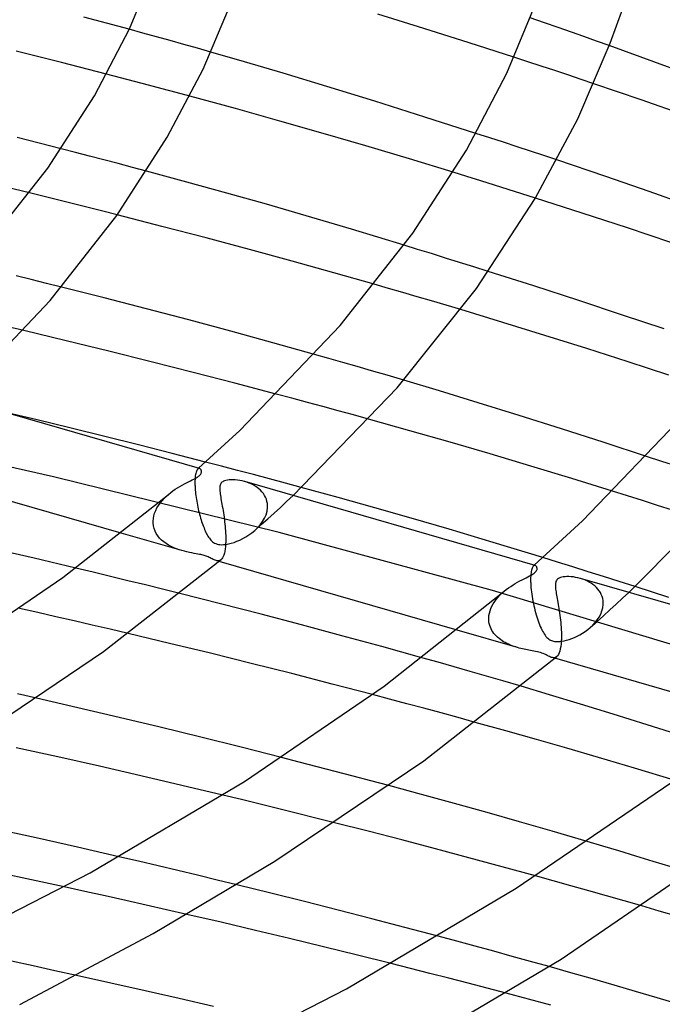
# Model space of a CAD drawing. Header units: millimetres. Extents: x -305 to 305, y -173 to 291.
# Tile 77 of 95: x 119 to 150, y 137 to 184. Entities that reach past the tile are written whole.
import ezdxf

# ---------------------------------------------------------------- set-up
doc = ezdxf.new("R2010")
doc.units = ezdxf.units.MM
doc.layers.add('HIDDEN', color=7, linetype='Continuous')
doc.layers.add('THICK', color=7, linetype='Continuous')

msp = doc.modelspace()

# ---------------------------------------------------------------- linework, layer by layer
at = {"layer": 'HIDDEN'}
for p, q in [((144.115, 183.866), (143.432, 184.099)), ((144.77, 183.64), (144.115, 183.866)), ((124.939, 183.38), (124.287, 183.559)), ((125.591, 183.2), (124.939, 183.38)), ((145.392, 183.423), (144.77, 183.64)), ((145.996, 183.21), (145.392, 183.423)), ((126.242, 183.018), (125.591, 183.2)), ((126.892, 182.836), (126.242, 183.018)), ((127.54, 182.653), (126.892, 182.836)), ((146.599, 182.996), (145.996, 183.21)), ((147.201, 182.781), (146.599, 182.996)), ((128.188, 182.47), (127.54, 182.653)), ((143.308, 182.013), (142.653, 182.226)), ((143.955, 181.8), (143.308, 182.013)), ((123.875, 181.247), (123.206, 181.421)), ((144.596, 181.589), (143.955, 181.8)), ((145.229, 181.379), (144.596, 181.589)), ((145.853, 181.17), (145.229, 181.379)), ((124.542, 181.072), (123.875, 181.247)), ((125.206, 180.897), (124.542, 181.072)), ((125.866, 180.721), (125.206, 180.897)), ((146.468, 180.964), (145.853, 181.17)), ((126.523, 180.546), (125.866, 180.721)), ((127.176, 180.37), (126.523, 180.546)), ((141.494, 178.377), (140.834, 178.59)), ((142.15, 178.165), (141.494, 178.377)), ((142.8, 177.953), (142.15, 178.165)), ((121.718, 177.681), (121.035, 177.857)), ((122.399, 177.504), (121.718, 177.681)), ((143.443, 177.742), (142.8, 177.953)), ((144.077, 177.533), (143.443, 177.742)), ((123.08, 177.326), (122.399, 177.504)), ((123.76, 177.148), (123.08, 177.326)), ((124.438, 176.968), (123.76, 177.148)), ((144.702, 177.327), (144.077, 177.533)), ((125.116, 176.787), (124.438, 176.968)), ((140.409, 176.534), (139.751, 176.738)), ((141.066, 176.33), (140.409, 176.534)), ((141.721, 176.125), (141.066, 176.33)), ((120.227, 175.577), (119.526, 175.749)), ((142.375, 175.919), (141.721, 176.125)), ((143.026, 175.713), (142.375, 175.919)), ((120.927, 175.404), (120.227, 175.577)), ((121.627, 175.23), (120.927, 175.404)), ((143.675, 175.506), (143.026, 175.713)), ((122.325, 175.056), (121.627, 175.23)), ((123.022, 174.88), (122.325, 175.056)), ((123.717, 174.704), (123.022, 174.88)), ((138.056, 173.057), (137.41, 173.257)), ((138.713, 172.853), (138.056, 173.057)), ((139.38, 172.645), (138.713, 172.853)), ((140.056, 172.434), (139.38, 172.645)), ((140.738, 172.219), (140.056, 172.434)), ((141.426, 172.001), (140.738, 172.219)), ((119.612, 171.613), (118.886, 171.791)), ((120.336, 171.435), (119.612, 171.613)), ((121.058, 171.255), (120.336, 171.435)), ((136.667, 171.197), (135.987, 171.393)), ((137.348, 170.999), (136.667, 171.197)), ((138.034, 170.799), (137.348, 170.999)), ((138.723, 170.595), (138.034, 170.799)), ((139.415, 170.39), (138.723, 170.595)), ((140.11, 170.182), (139.415, 170.39)), ((119.25, 169.185), (118.49, 169.365)), ((133.812, 167.854), (133.131, 168.047)), ((134.491, 167.661), (133.812, 167.854)), ((135.169, 167.466), (134.491, 167.661)), ((135.857, 167.267), (135.169, 167.466)), ((136.596, 167.05), (135.857, 167.267)), ((137.388, 166.815), (136.596, 167.05)), ((132.053, 165.952), (131.306, 166.152)), ((132.796, 165.753), (132.053, 165.952)), ((133.534, 165.553), (132.796, 165.753)), ((134.266, 165.353), (133.534, 165.553)), ((134.993, 165.154), (134.266, 165.353)), ((135.714, 164.955), (134.993, 165.154)), ((120.668, 162.208), (109.828, 164.605)), ((149.714, 162.941), (148.986, 163.179)), ((127.563, 162.579), (127.544, 162.56)), ((127.577, 162.59), (127.563, 162.579)), ((127.563, 162.579), (127.569, 162.585)), ((127.569, 162.585), (127.576, 162.59)), ((127.576, 162.59), (127.582, 162.596)), ((127.59, 162.597), (127.577, 162.59)), ((127.582, 162.596), (127.589, 162.602)), ((127.589, 162.602), (127.595, 162.608)), ((127.604, 162.602), (127.59, 162.597)), ((127.595, 162.608), (127.602, 162.613)), ((127.618, 162.604), (127.604, 162.602)), ((127.631, 162.604), (127.618, 162.604)), ((127.645, 162.601), (127.631, 162.604)), ((128.698, 162.71), (127.934, 162.91)), ((129.46, 162.509), (128.698, 162.71)), ((150.432, 162.705), (149.714, 162.941)), ((131.451, 159.543), (120.668, 162.208)), ((127.435, 162.175), (127.43, 162.096)), ((127.443, 162.247), (127.435, 162.175)), ((127.453, 162.311), (127.443, 162.247)), ((127.465, 162.369), (127.453, 162.311)), ((127.478, 162.42), (127.465, 162.369)), ((127.493, 162.465), (127.478, 162.42)), ((127.509, 162.503), (127.493, 162.465)), ((127.526, 162.534), (127.509, 162.503)), ((127.544, 162.56), (127.526, 162.534)), ((130.222, 162.307), (129.46, 162.509)), ((130.982, 162.104), (130.222, 162.307)), ((131.741, 161.899), (130.982, 162.104)), ((127.426, 162.01), (127.425, 161.919)), ((127.425, 161.919), (127.427, 161.822)), ((127.43, 162.096), (127.426, 162.01)), ((127.427, 161.822), (127.427, 161.808)), ((127.427, 161.808), (127.428, 161.794)), ((127.428, 161.794), (127.428, 161.78)), ((127.428, 161.78), (127.429, 161.765)), ((127.429, 161.765), (127.429, 161.751)), ((127.429, 161.751), (127.43, 161.736)), ((127.43, 161.736), (127.435, 161.654)), ((127.435, 161.654), (127.441, 161.57)), ((129.903, 161.947), (129.796, 161.98)), ((130.007, 161.908), (129.903, 161.947)), ((130.109, 161.864), (130.007, 161.908)), ((130.207, 161.814), (130.109, 161.864)), ((130.301, 161.759), (130.207, 161.814)), ((130.39, 161.699), (130.301, 161.759)), ((130.475, 161.633), (130.39, 161.699)), ((130.553, 161.562), (130.475, 161.633)), ((132.498, 161.693), (131.741, 161.899)), ((125.855, 161.063), (125.951, 161.169)), ((125.951, 161.169), (126.054, 161.27)), ((126.054, 161.27), (126.163, 161.367)), ((127.441, 161.57), (127.449, 161.484)), ((127.449, 161.484), (127.458, 161.396)), ((127.458, 161.396), (127.469, 161.308)), ((127.469, 161.308), (127.482, 161.218)), ((127.482, 161.218), (127.495, 161.127)), ((130.625, 161.486), (130.553, 161.562)), ((130.69, 161.404), (130.625, 161.486)), ((130.747, 161.318), (130.69, 161.404)), ((130.795, 161.226), (130.747, 161.318)), ((130.834, 161.13), (130.795, 161.226)), ((131.798, 161.024), (132.106, 161.313)), ((148.079, 161.294), (147.359, 161.52)), ((148.796, 161.068), (148.079, 161.294)), ((125.551, 160.598), (125.613, 160.72)), ((125.613, 160.72), (125.684, 160.838)), ((125.684, 160.838), (125.765, 160.953)), ((125.765, 160.953), (125.855, 161.063)), ((127.495, 161.127), (127.51, 161.035)), ((127.51, 161.035), (127.527, 160.944)), ((127.527, 160.944), (127.544, 160.854)), ((127.544, 160.854), (127.562, 160.763)), ((127.562, 160.763), (127.582, 160.673)), ((130.863, 161.031), (130.834, 161.13)), ((130.883, 160.928), (130.863, 161.031)), ((130.868, 160.566), (130.89, 160.737)), ((130.891, 160.822), (130.883, 160.928)), ((130.89, 160.737), (130.891, 160.751)), ((130.891, 160.808), (130.891, 160.822)), ((130.891, 160.794), (130.891, 160.808)), ((130.891, 160.78), (130.891, 160.794)), ((130.891, 160.766), (130.891, 160.78)), ((130.891, 160.751), (130.891, 160.766)), ((131.2, 160.471), (131.501, 160.747)), ((131.501, 160.747), (131.798, 161.024)), ((149.511, 160.842), (148.796, 161.068)), ((150.223, 160.616), (149.511, 160.842)), ((125.429, 160.092), (125.44, 160.219)), ((125.44, 160.219), (125.464, 160.346)), ((125.464, 160.346), (125.501, 160.473)), ((125.501, 160.473), (125.551, 160.598)), ((127.582, 160.673), (127.602, 160.584)), ((127.602, 160.584), (127.624, 160.496)), ((127.624, 160.496), (127.646, 160.409)), ((127.646, 160.409), (127.67, 160.323)), ((127.67, 160.323), (127.694, 160.238)), ((127.694, 160.238), (127.719, 160.155)), ((130.655, 160.069), (130.748, 160.229)), ((130.748, 160.229), (130.82, 160.396)), ((130.82, 160.396), (130.868, 160.566)), ((130.898, 160.196), (131.2, 160.471)), ((125.429, 160.078), (125.429, 160.092)), ((125.429, 160.063), (125.429, 160.078)), ((125.429, 160.048), (125.429, 160.063)), ((125.429, 160.033), (125.429, 160.048)), ((125.429, 160.019), (125.429, 160.033)), ((125.43, 160.004), (125.429, 160.019)), ((125.445, 159.87), (125.43, 160.004)), ((125.476, 159.741), (125.445, 159.87)), ((127.719, 160.155), (127.745, 160.073)), ((127.745, 160.073), (127.771, 159.992)), ((127.771, 159.992), (127.799, 159.913)), ((127.799, 159.913), (127.828, 159.836)), ((127.828, 159.836), (127.857, 159.761)), ((127.857, 159.761), (127.887, 159.688)), ((130.276, 159.639), (130.417, 159.773)), ((130.286, 159.648), (130.593, 159.922)), ((130.417, 159.773), (130.544, 159.916)), ((130.544, 159.916), (130.655, 160.069)), ((130.593, 159.922), (130.898, 160.196)), ((126.797, 158.682), (123.905, 159.517)), ((125.521, 159.617), (125.476, 159.741)), ((125.581, 159.498), (125.521, 159.617)), ((125.654, 159.387), (125.581, 159.498)), ((125.738, 159.283), (125.654, 159.387)), ((125.833, 159.187), (125.738, 159.283)), ((127.887, 159.688), (127.918, 159.619)), ((127.918, 159.619), (127.949, 159.553)), ((127.949, 159.553), (127.98, 159.49)), ((127.98, 159.49), (128.012, 159.43)), ((128.012, 159.43), (128.045, 159.374)), ((128.045, 159.374), (128.078, 159.322)), ((128.078, 159.322), (128.112, 159.273)), ((129.717, 159.258), (129.861, 159.339)), ((129.861, 159.339), (130.003, 159.429)), ((130.003, 159.429), (130.142, 159.529)), ((130.142, 159.529), (130.276, 159.639)), ((141.634, 156.771), (131.451, 159.543)), ((125.936, 159.099), (125.833, 159.187)), ((126.047, 159.018), (125.936, 159.099)), ((126.164, 158.945), (126.047, 159.018)), ((126.285, 158.879), (126.164, 158.945)), ((126.411, 158.82), (126.285, 158.879)), ((126.539, 158.768), (126.411, 158.82)), ((128.112, 159.273), (128.146, 159.229)), ((128.146, 159.229), (128.182, 159.187)), ((128.182, 159.187), (128.221, 159.146)), ((128.221, 159.146), (128.264, 159.108)), ((128.264, 159.108), (128.311, 159.073)), ((128.311, 159.073), (128.363, 159.041)), ((128.363, 159.041), (128.419, 159.015)), ((128.419, 159.015), (128.479, 158.993)), ((128.479, 158.993), (128.543, 158.978)), ((128.543, 158.978), (128.612, 158.968)), ((128.612, 158.968), (128.692, 158.963)), ((128.692, 158.963), (128.788, 158.966)), ((128.788, 158.966), (128.902, 158.978)), ((128.902, 158.978), (129.026, 159.001)), ((129.026, 159.001), (129.156, 159.033)), ((129.156, 159.033), (129.292, 159.075)), ((129.292, 159.075), (129.431, 159.126)), ((129.431, 159.126), (129.573, 159.187)), ((129.573, 159.187), (129.717, 159.258)), ((126.668, 158.722), (126.539, 158.768)), ((126.798, 158.682), (126.668, 158.722)), ((126.922, 158.649), (126.798, 158.682)), ((127.043, 158.619), (126.922, 158.649)), ((127.161, 158.594), (127.043, 158.619)), ((127.274, 158.572), (127.161, 158.594)), ((127.382, 158.552), (127.274, 158.572)), ((127.482, 158.534), (127.382, 158.552)), ((127.568, 158.518), (127.482, 158.534)), ((127.641, 158.504), (127.568, 158.518)), ((127.702, 158.491), (127.641, 158.504)), ((127.757, 158.478), (127.702, 158.491)), ((127.81, 158.465), (127.757, 158.478)), ((127.86, 158.451), (127.81, 158.465)), ((127.908, 158.437), (127.86, 158.451)), ((127.954, 158.421), (127.908, 158.437)), ((128.002, 158.403), (127.954, 158.421)), ((128.051, 158.383), (128.002, 158.403)), ((128.101, 158.361), (128.051, 158.383)), ((128.152, 158.337), (128.101, 158.361)), ((144.737, 158.126), (144.026, 158.346)), ((128.203, 158.311), (128.152, 158.337)), ((128.251, 158.287), (128.203, 158.311)), ((128.298, 158.264), (128.251, 158.287)), ((128.343, 158.243), (128.298, 158.264)), ((128.387, 158.225), (128.343, 158.243)), ((128.43, 158.211), (128.387, 158.225)), ((128.473, 158.201), (128.43, 158.211)), ((128.576, 158.169), (128.43, 158.211)), ((128.516, 158.196), (128.473, 158.201)), ((128.557, 158.198), (128.516, 158.196)), ((128.596, 158.207), (128.557, 158.198)), ((128.634, 158.224), (128.596, 158.207)), ((128.671, 158.249), (128.634, 158.224)), ((143.533, 157.88), (143.517, 157.843)), ((143.55, 157.911), (143.533, 157.88)), ((143.567, 157.935), (143.55, 157.911)), ((143.585, 157.954), (143.567, 157.935)), ((143.599, 157.965), (143.585, 157.954)), ((143.585, 157.954), (143.592, 157.96)), ((143.592, 157.96), (143.598, 157.965)), ((143.598, 157.965), (143.605, 157.971)), ((143.613, 157.972), (143.599, 157.965)), ((143.605, 157.971), (143.611, 157.977)), ((143.611, 157.977), (143.617, 157.983)), ((143.626, 157.977), (143.613, 157.972)), ((143.617, 157.983), (143.624, 157.988)), ((143.64, 157.979), (143.626, 157.977)), ((143.653, 157.979), (143.64, 157.979)), ((143.666, 157.976), (143.653, 157.979)), ((145.46, 157.901), (144.737, 158.126)), ((146.193, 157.672), (145.46, 157.901)), ((122.567, 157.648), (121.732, 157.848)), ((123.399, 157.447), (122.567, 157.648)), ((124.229, 157.245), (123.399, 157.447)), ((143.453, 157.477), (143.449, 157.39)), ((143.459, 157.556), (143.453, 157.477)), ((143.467, 157.628), (143.459, 157.556)), ((143.477, 157.692), (143.467, 157.628)), ((143.489, 157.749), (143.477, 157.692)), ((143.502, 157.8), (143.489, 157.749)), ((143.517, 157.843), (143.502, 157.8)), ((146.934, 157.439), (146.193, 157.672)), ((147.682, 157.202), (146.934, 157.439)), ((125.057, 157.042), (124.229, 157.245)), ((125.881, 156.838), (125.057, 157.042)), ((143.449, 157.39), (143.448, 157.297)), ((143.448, 157.297), (143.449, 157.197)), ((143.449, 157.197), (143.45, 157.183)), ((143.45, 157.183), (143.45, 157.168)), ((143.45, 157.168), (143.451, 157.154)), ((143.451, 157.154), (143.451, 157.14)), ((143.451, 157.14), (143.452, 157.125)), ((143.452, 157.125), (143.453, 157.111)), ((143.453, 157.111), (143.459, 157.015)), ((143.459, 157.015), (143.466, 156.915)), ((145.926, 157.321), (145.816, 157.355)), ((146.034, 157.281), (145.926, 157.321)), ((146.138, 157.235), (146.034, 157.281)), ((146.238, 157.184), (146.138, 157.235)), ((146.333, 157.128), (146.238, 157.184)), ((146.423, 157.066), (146.333, 157.128)), ((146.508, 156.999), (146.423, 157.066)), ((146.586, 156.927), (146.508, 156.999)), ((148.434, 156.964), (147.682, 157.202)), ((126.704, 156.633), (125.881, 156.838)), ((151.299, 153.866), (141.634, 156.771)), ((141.894, 156.457), (141.984, 156.555)), ((141.984, 156.555), (142.081, 156.649)), ((142.081, 156.649), (142.183, 156.74)), ((143.466, 156.915), (143.477, 156.813)), ((143.477, 156.813), (143.489, 156.708)), ((143.489, 156.708), (143.503, 156.601)), ((143.503, 156.601), (143.519, 156.493)), ((143.519, 156.493), (143.538, 156.383)), ((146.657, 156.85), (146.586, 156.927)), ((146.72, 156.768), (146.657, 156.85)), ((146.776, 156.681), (146.72, 156.768)), ((146.823, 156.59), (146.776, 156.681)), ((146.86, 156.496), (146.823, 156.59)), ((146.888, 156.399), (146.86, 156.496)), ((147.837, 156.406), (148.137, 156.685)), ((141.552, 155.921), (141.603, 156.033)), ((141.603, 156.033), (141.663, 156.143)), ((141.663, 156.143), (141.732, 156.251)), ((141.732, 156.251), (141.809, 156.355)), ((141.809, 156.355), (141.894, 156.457)), ((143.538, 156.383), (143.558, 156.273)), ((143.558, 156.273), (143.58, 156.163)), ((143.58, 156.163), (143.603, 156.053)), ((143.603, 156.053), (143.628, 155.944)), ((146.906, 156.299), (146.888, 156.399)), ((146.894, 155.958), (146.913, 156.112)), ((146.914, 156.197), (146.906, 156.299)), ((146.913, 156.126), (146.914, 156.14)), ((146.913, 156.112), (146.913, 156.126)), ((146.914, 156.183), (146.914, 156.197)), ((146.914, 156.168), (146.914, 156.183)), ((146.914, 156.154), (146.914, 156.168)), ((146.914, 156.14), (146.914, 156.154)), ((147.231, 155.85), (147.535, 156.128)), ((147.535, 156.128), (147.837, 156.406)), ((119.92, 155.723), (119.051, 155.919)), ((120.787, 155.526), (119.92, 155.723)), ((121.652, 155.328), (120.787, 155.526)), ((141.452, 155.467), (141.461, 155.58)), ((141.461, 155.58), (141.48, 155.694)), ((141.48, 155.694), (141.511, 155.807)), ((141.511, 155.807), (141.552, 155.921)), ((143.628, 155.944), (143.655, 155.836)), ((143.655, 155.836), (143.683, 155.73)), ((143.683, 155.73), (143.713, 155.625)), ((143.713, 155.625), (143.743, 155.523)), ((143.743, 155.523), (143.774, 155.424)), ((146.617, 155.297), (146.925, 155.573)), ((146.72, 155.512), (146.796, 155.655)), ((146.796, 155.655), (146.854, 155.804)), ((146.854, 155.804), (146.894, 155.958)), ((146.925, 155.573), (147.231, 155.85)), ((122.515, 155.128), (121.652, 155.328)), ((123.377, 154.928), (122.515, 155.128)), ((141.451, 155.437), (141.452, 155.452)), ((141.452, 155.422), (141.451, 155.437)), ((141.452, 155.452), (141.452, 155.467)), ((141.452, 155.408), (141.452, 155.422)), ((141.452, 155.393), (141.452, 155.408)), ((141.453, 155.379), (141.452, 155.393)), ((141.461, 155.289), (141.453, 155.379)), ((141.476, 155.201), (141.461, 155.289)), ((141.498, 155.116), (141.476, 155.201)), ((141.527, 155.033), (141.498, 155.116)), ((143.774, 155.424), (143.807, 155.329)), ((143.807, 155.329), (143.84, 155.237)), ((143.84, 155.237), (143.874, 155.149)), ((143.874, 155.149), (143.908, 155.064)), ((143.908, 155.064), (143.944, 154.984)), ((146.295, 155.01), (146.416, 155.124)), ((146.307, 155.021), (146.617, 155.297)), ((146.416, 155.124), (146.529, 155.246)), ((146.529, 155.246), (146.631, 155.375)), ((146.631, 155.375), (146.72, 155.512)), ((124.236, 154.726), (123.377, 154.928)), ((142.819, 154.057), (139.937, 154.889)), ((141.561, 154.953), (141.527, 155.033)), ((141.602, 154.877), (141.561, 154.953)), ((141.648, 154.803), (141.602, 154.877)), ((141.698, 154.733), (141.648, 154.803)), ((141.753, 154.667), (141.698, 154.733)), ((141.812, 154.604), (141.753, 154.667)), ((141.875, 154.544), (141.812, 154.604)), ((143.944, 154.984), (143.98, 154.908)), ((143.98, 154.908), (144.017, 154.835)), ((144.017, 154.835), (144.056, 154.767)), ((144.056, 154.767), (144.095, 154.704)), ((144.095, 154.704), (144.136, 154.644)), ((144.136, 154.644), (144.179, 154.59)), ((144.179, 154.59), (144.223, 154.541)), ((145.539, 154.537), (145.669, 154.598)), ((145.669, 154.598), (145.799, 154.665)), ((145.799, 154.665), (145.928, 154.74)), ((145.928, 154.74), (146.054, 154.823)), ((146.054, 154.823), (146.177, 154.913)), ((146.177, 154.913), (146.295, 155.01)), ((141.942, 154.487), (141.875, 154.544)), ((142.011, 154.434), (141.942, 154.487)), ((142.083, 154.383), (142.011, 154.434)), ((142.158, 154.336), (142.083, 154.383)), ((142.236, 154.292), (142.158, 154.336)), ((142.315, 154.25), (142.236, 154.292)), ((142.396, 154.211), (142.315, 154.25)), ((142.479, 154.175), (142.396, 154.211)), ((142.563, 154.142), (142.479, 154.175)), ((142.649, 154.111), (142.563, 154.142)), ((142.735, 154.083), (142.649, 154.111)), ((144.223, 154.541), (144.269, 154.497)), ((144.269, 154.497), (144.314, 154.461)), ((144.314, 154.461), (144.359, 154.431)), ((144.359, 154.431), (144.404, 154.406)), ((144.404, 154.406), (144.448, 154.387)), ((144.448, 154.387), (144.494, 154.371)), ((144.494, 154.371), (144.542, 154.358)), ((144.542, 154.358), (144.592, 154.348)), ((144.592, 154.348), (144.645, 154.342)), ((144.645, 154.342), (144.702, 154.339)), ((144.702, 154.339), (144.769, 154.339)), ((144.769, 154.339), (144.849, 154.344)), ((144.849, 154.344), (144.944, 154.356)), ((144.944, 154.356), (145.052, 154.377)), ((145.052, 154.377), (145.166, 154.405)), ((145.166, 154.405), (145.287, 154.441)), ((145.287, 154.441), (145.411, 154.485)), ((145.411, 154.485), (145.539, 154.537)), ((142.82, 154.057), (142.735, 154.083)), ((142.904, 154.034), (142.82, 154.057)), ((142.987, 154.013), (142.904, 154.034)), ((143.068, 153.994), (142.987, 154.013)), ((143.147, 153.976), (143.068, 153.994)), ((143.224, 153.961), (143.147, 153.976)), ((143.298, 153.946), (143.224, 153.961)), ((143.37, 153.933), (143.298, 153.946)), ((143.443, 153.92), (143.37, 153.933)), ((143.522, 153.905), (143.443, 153.92)), ((143.604, 153.89), (143.522, 153.905)), ((143.688, 153.873), (143.604, 153.89)), ((143.769, 153.855), (143.688, 153.873)), ((143.845, 153.836), (143.769, 153.855)), ((143.917, 153.815), (143.845, 153.836)), ((143.986, 153.792), (143.917, 153.815)), ((144.054, 153.766), (143.986, 153.792)), ((144.12, 153.737), (144.054, 153.766)), ((144.184, 153.706), (144.12, 153.737)), ((144.244, 153.677), (144.184, 153.706)), ((144.3, 153.648), (144.244, 153.677)), ((144.353, 153.623), (144.3, 153.648)), ((139.027, 153.354), (138.255, 153.571)), ((139.798, 153.136), (139.027, 153.354)), ((144.403, 153.602), (144.353, 153.623)), ((144.452, 153.586), (144.403, 153.602)), ((144.599, 153.544), (144.451, 153.586)), ((144.495, 153.576), (144.452, 153.586)), ((144.537, 153.571), (144.495, 153.576)), ((144.578, 153.573), (144.537, 153.571)), ((144.618, 153.582), (144.578, 153.573)), ((144.656, 153.598), (144.618, 153.582)), ((144.692, 153.623), (144.656, 153.598)), ((140.568, 152.916), (139.798, 153.136)), ((141.336, 152.696), (140.568, 152.916)), ((142.129, 152.465), (141.336, 152.696)), ((142.989, 152.211), (142.129, 152.465)), ((119.86, 151.635), (118.952, 151.841)), ((136.718, 151.596), (135.896, 151.813)), ((137.538, 151.377), (136.718, 151.596)), ((138.357, 151.156), (137.538, 151.377)), ((139.175, 150.934), (138.357, 151.156)), ((139.991, 150.712), (139.175, 150.934)), ((140.806, 150.487), (139.991, 150.712)), ((132.407, 148.59), (131.549, 148.81)), ((133.264, 148.368), (132.407, 148.59)), ((134.119, 148.145), (133.264, 148.368)), ((134.973, 147.92), (134.119, 148.145)), ((135.825, 147.694), (134.973, 147.92)), ((136.676, 147.467), (135.825, 147.694)), ((129.644, 146.799), (128.748, 147.015)), ((130.537, 146.581), (129.644, 146.799)), ((131.427, 146.363), (130.537, 146.581)), ((132.314, 146.143), (131.427, 146.363)), ((133.199, 145.922), (132.314, 146.143)), ((134.083, 145.699), (133.199, 145.922)), ((146.893, 144.581), (146.155, 144.801)), ((147.665, 144.348), (146.893, 144.581)), ((148.467, 144.104), (147.665, 144.348)), ((124.734, 143.855), (123.792, 144.074)), ((125.675, 143.634), (124.734, 143.855)), ((149.297, 143.85), (148.467, 144.104)), ((150.151, 143.587), (149.297, 143.85)), ((126.615, 143.412), (125.675, 143.634)), ((127.553, 143.188), (126.615, 143.412)), ((128.489, 142.963), (127.553, 143.188)), ((129.422, 142.736), (128.489, 142.963)), ((144.529, 142.926), (143.681, 143.161)), ((145.375, 142.689), (144.529, 142.926)), ((122.165, 142.42), (121.185, 142.634)), ((123.142, 142.205), (122.165, 142.42)), ((146.221, 142.451), (145.375, 142.689)), ((147.064, 142.212), (146.221, 142.451)), ((124.118, 141.988), (123.142, 142.205)), ((125.093, 141.769), (124.118, 141.988)), ((147.906, 141.971), (147.064, 142.212)), ((148.749, 141.729), (147.906, 141.971)), ((126.067, 141.548), (125.093, 141.769)), ((127.04, 141.325), (126.067, 141.548)), ((139.918, 140.042), (139.032, 140.279)), ((140.803, 139.802), (139.918, 140.042)), ((141.686, 139.561), (140.803, 139.802)), ((142.568, 139.318), (141.686, 139.561)), ((119.708, 138.861), (118.673, 139.083)), ((143.448, 139.074), (142.568, 139.318)), ((120.74, 138.637), (119.708, 138.861)), ((121.769, 138.412), (120.74, 138.637)), ((137.717, 138.743), (136.797, 138.976)), ((138.635, 138.509), (137.717, 138.743)), ((144.327, 138.829), (143.448, 139.074)), ((139.549, 138.274), (138.635, 138.509)), ((140.46, 138.038), (139.549, 138.274)), ((141.368, 137.8), (140.46, 138.038)), ((142.275, 137.561), (141.368, 137.8))]:
    msp.add_line(p, q, dxfattribs=at)
at = {"layer": 'THICK'}
for p, q in [((124.294, 183.576), (125.538, 186.575)), ((127.814, 181.661), (129.15, 184.828)), ((142.306, 181.464), (143.739, 184.917)), ((138.35, 183.6), (136.157, 184.281)), ((147.246, 182.898), (147.846, 184.544)), ((124.287, 183.559), (122.121, 184.145)), ((122.622, 180.386), (124.294, 183.576)), ((140.522, 182.913), (138.35, 183.6)), ((142.653, 182.226), (140.522, 182.913)), ((145.703, 179.292), (147.246, 182.898)), ((149.329, 182.01), (147.201, 182.781)), ((121.054, 181.975), (118.885, 182.521)), ((129.798, 182.007), (128.188, 182.47)), ((123.206, 181.421), (121.054, 181.975)), ((131.629, 181.464), (129.798, 182.007)), ((151.445, 181.227), (149.329, 182.01)), ((126.102, 178.416), (127.814, 181.661)), ((133.722, 180.829), (131.629, 181.464)), ((140.38, 177.793), (142.306, 181.464)), ((148.719, 180.197), (146.468, 180.964)), ((136.004, 180.123), (133.722, 180.829)), ((120.399, 176.939), (122.622, 180.386)), ((129.358, 179.775), (127.176, 180.37)), ((138.399, 179.369), (136.004, 180.123)), ((150.803, 179.468), (148.719, 180.197)), ((131.484, 179.182), (129.358, 179.775)), ((133.545, 178.594), (131.484, 179.182)), ((140.834, 178.59), (138.399, 179.369)), ((143.666, 175.492), (145.703, 179.292)), ((135.589, 177.996), (133.545, 178.594)), ((121.035, 177.857), (118.945, 178.388)), ((123.699, 174.679), (126.102, 178.416)), ((137.663, 177.375), (135.589, 177.996)), ((137.822, 173.83), (140.38, 177.793)), ((139.751, 176.738), (137.663, 177.375)), ((147.037, 176.542), (144.702, 177.327)), ((117.384, 173.105), (120.399, 176.939)), ((127.032, 176.268), (125.116, 176.787)), ((119.526, 175.749), (117.412, 176.259)), ((128.94, 175.742), (127.032, 176.268)), ((149.104, 175.826), (147.037, 176.542)), ((130.838, 175.208), (128.94, 175.742)), ((151.04, 175.137), (149.104, 175.826)), ((140.857, 171.197), (143.666, 175.492)), ((145.905, 174.788), (143.675, 175.506)), ((132.732, 174.664), (130.838, 175.208)), ((148.071, 174.077), (145.905, 174.788)), ((120.515, 170.612), (123.699, 174.679)), ((125.848, 174.156), (123.717, 174.704)), ((134.899, 174.022), (132.732, 174.664)), ((127.955, 173.604), (125.848, 174.156)), ((137.41, 173.257), (134.899, 174.022)), ((150.149, 173.382), (148.071, 174.077)), ((130.029, 173.05), (127.955, 173.604)), ((134.355, 169.422), (137.822, 173.83)), ((132.064, 172.495), (130.029, 173.05)), ((134.052, 171.942), (132.064, 172.495)), ((143.596, 171.309), (141.426, 172.001)), ((135.987, 171.393), (134.052, 171.942)), ((123.092, 170.742), (121.058, 171.255)), ((137.074, 166.452), (140.857, 171.197)), ((145.752, 170.612), (143.596, 171.309)), ((116.068, 165.943), (120.515, 170.612)), ((125.118, 170.22), (123.092, 170.742)), ((147.841, 169.925), (145.752, 170.612)), ((127.135, 169.689), (125.118, 170.22)), ((142.121, 169.571), (140.11, 170.182)), ((129.143, 169.15), (127.135, 169.689)), ((149.815, 169.265), (147.841, 169.925)), ((121.279, 168.699), (119.25, 169.185)), ((131.142, 168.603), (129.143, 169.15)), ((129.564, 164.418), (134.355, 169.422)), ((144.134, 168.949), (142.121, 169.571)), ((123.308, 168.203), (121.279, 168.699)), ((146.135, 168.32), (144.134, 168.949)), ((133.131, 168.047), (131.142, 168.603)), ((148.109, 167.689), (146.135, 168.32)), ((125.331, 167.698), (123.308, 168.203)), ((127.342, 167.187), (125.331, 167.698)), ((150.043, 167.06), (148.109, 167.689)), ((129.336, 166.671), (127.342, 167.187)), ((139.093, 166.3), (137.388, 166.815)), ((127.643, 162.601), (113.78, 166.603)), ((131.306, 166.152), (129.336, 166.671)), ((132.106, 161.313), (137.074, 166.452)), ((140.943, 165.732), (139.093, 166.3)), ((142.897, 165.124), (140.943, 165.732)), ((145.929, 160.105), (151.326, 165.741)), ((119.891, 164.922), (118.257, 165.311)), ((121.515, 164.529), (119.891, 164.922)), ((137.69, 164.401), (135.714, 164.955)), ((144.915, 164.487), (142.897, 165.124)), ((123.129, 164.132), (121.515, 164.529)), ((146.959, 163.835), (144.915, 164.487)), ((124.736, 163.729), (123.129, 164.132)), ((127.602, 162.613), (129.564, 164.418)), ((139.611, 163.852), (137.69, 164.401)), ((126.337, 163.322), (124.736, 163.729)), ((141.522, 163.294), (139.611, 163.852)), ((148.986, 163.179), (146.959, 163.835)), ((127.934, 162.91), (126.337, 163.322)), ((143.458, 162.716), (141.522, 163.294)), ((123.905, 159.517), (112.553, 162.794)), ((127.662, 162.593), (127.645, 162.601)), ((127.679, 162.582), (127.662, 162.593)), ((127.694, 162.567), (127.679, 162.582)), ((145.408, 162.123), (143.458, 162.716)), ((127.372, 162.095), (127.436, 162.129)), ((127.436, 162.129), (127.489, 162.159)), ((127.489, 162.159), (127.534, 162.185)), ((127.534, 162.185), (127.57, 162.209)), ((127.57, 162.209), (127.602, 162.232)), ((127.602, 162.232), (127.631, 162.255)), ((127.631, 162.255), (127.67, 162.293)), ((127.67, 162.293), (127.698, 162.329)), ((127.707, 162.549), (127.694, 162.567)), ((127.698, 162.329), (127.717, 162.364)), ((127.718, 162.529), (127.707, 162.549)), ((127.717, 162.364), (127.729, 162.397)), ((127.726, 162.506), (127.718, 162.529)), ((127.732, 162.482), (127.726, 162.506)), ((127.729, 162.397), (127.735, 162.428)), ((127.735, 162.457), (127.732, 162.482)), ((127.735, 162.428), (127.735, 162.457)), ((147.359, 161.52), (145.408, 162.123)), ((126.488, 161.61), (126.599, 161.682)), ((126.599, 161.682), (126.709, 161.748)), ((126.709, 161.748), (126.817, 161.81)), ((126.817, 161.81), (126.922, 161.867)), ((126.922, 161.867), (127.024, 161.92)), ((127.024, 161.92), (127.12, 161.969)), ((127.12, 161.969), (127.212, 162.014)), ((127.212, 162.014), (127.296, 162.056)), ((127.296, 162.056), (127.372, 162.095)), ((128.608, 161.696), (128.607, 161.639)), ((128.607, 161.639), (128.609, 161.58)), ((128.614, 161.75), (128.608, 161.696)), ((128.624, 161.801), (128.614, 161.75)), ((128.64, 161.844), (128.624, 161.801)), ((128.66, 161.882), (128.64, 161.844)), ((128.684, 161.914), (128.66, 161.882)), ((128.713, 161.943), (128.684, 161.914)), ((128.749, 161.97), (128.713, 161.943)), ((128.791, 161.994), (128.749, 161.97)), ((128.842, 162.015), (128.791, 161.994)), ((128.904, 162.034), (128.842, 162.015)), ((128.978, 162.049), (128.904, 162.034)), ((129.061, 162.059), (128.978, 162.049)), ((129.152, 162.065), (129.061, 162.059)), ((129.249, 162.065), (129.152, 162.065)), ((129.352, 162.06), (129.249, 162.065)), ((129.459, 162.049), (129.352, 162.06)), ((129.569, 162.032), (129.459, 162.049)), ((129.682, 162.009), (129.569, 162.032)), ((129.796, 161.98), (129.682, 162.009)), ((143.665, 157.976), (129.802, 161.978)), ((134.257, 161.21), (132.498, 161.693)), ((121.114, 157.391), (126.162, 161.366)), ((126.163, 161.367), (126.268, 161.452)), ((126.268, 161.452), (126.377, 161.533)), ((126.377, 161.533), (126.488, 161.61)), ((128.609, 161.58), (128.614, 161.52)), ((128.614, 161.52), (128.621, 161.456)), ((128.621, 161.456), (128.63, 161.388)), ((128.63, 161.388), (128.641, 161.316)), ((128.641, 161.316), (128.654, 161.24)), ((128.654, 161.24), (128.668, 161.159)), ((128.668, 161.159), (128.683, 161.074)), ((136.008, 160.721), (134.257, 161.21)), ((148.137, 156.685), (152.939, 161.536)), ((128.683, 161.074), (128.699, 160.985)), ((128.699, 160.985), (128.715, 160.892)), ((128.715, 160.892), (128.732, 160.795)), ((128.732, 160.795), (128.749, 160.695)), ((128.749, 160.695), (128.766, 160.594)), ((137.752, 160.225), (136.008, 160.721)), ((128.766, 160.594), (128.783, 160.49)), ((128.783, 160.49), (128.798, 160.385)), ((128.798, 160.385), (128.814, 160.279)), ((128.814, 160.279), (128.828, 160.17)), ((139.557, 159.701), (137.752, 160.225)), ((128.828, 160.17), (128.841, 160.061)), ((128.841, 160.061), (128.854, 159.951)), ((128.854, 159.951), (128.864, 159.84)), ((128.864, 159.84), (128.874, 159.73)), ((143.624, 157.988), (145.929, 160.105)), ((128.874, 159.73), (128.882, 159.62)), ((128.882, 159.62), (128.888, 159.511)), ((128.888, 159.511), (128.892, 159.402)), ((128.892, 159.402), (128.895, 159.295)), ((128.895, 159.295), (128.895, 159.192)), ((141.665, 159.069), (139.557, 159.701)), ((128.881, 158.876), (128.868, 158.757)), ((128.89, 159.005), (128.881, 158.876)), ((128.891, 159.019), (128.89, 159.005)), ((128.892, 159.048), (128.891, 159.034)), ((128.891, 159.034), (128.891, 159.019)), ((128.893, 159.063), (128.892, 159.048)), ((128.894, 159.092), (128.893, 159.077)), ((128.893, 159.077), (128.893, 159.063)), ((128.895, 159.192), (128.894, 159.092)), ((144.026, 158.346), (141.665, 159.069)), ((119.755, 158.314), (117.768, 158.774)), ((128.775, 158.397), (128.744, 158.337)), ((128.804, 158.469), (128.775, 158.397)), ((128.829, 158.553), (128.804, 158.469)), ((128.85, 158.649), (128.829, 158.553)), ((128.868, 158.757), (128.85, 158.649)), ((121.732, 157.848), (119.755, 158.314)), ((123.06, 153.86), (128.672, 158.25)), ((139.937, 154.889), (128.576, 158.169)), ((128.709, 158.288), (128.672, 158.25)), ((128.744, 158.337), (128.709, 158.288)), ((143.683, 157.969), (143.666, 157.976)), ((143.699, 157.958), (143.683, 157.969)), ((143.713, 157.945), (143.699, 157.958)), ((143.726, 157.928), (143.713, 157.945)), ((143.737, 157.909), (143.726, 157.928)), ((143.745, 157.889), (143.737, 157.909)), ((143.752, 157.866), (143.745, 157.889)), ((143.23, 157.388), (143.318, 157.431)), ((143.318, 157.431), (143.399, 157.472)), ((143.399, 157.472), (143.469, 157.51)), ((143.469, 157.51), (143.527, 157.543)), ((143.527, 157.543), (143.576, 157.573)), ((143.576, 157.573), (143.617, 157.602)), ((143.617, 157.602), (143.652, 157.63)), ((143.652, 157.63), (143.687, 157.663)), ((143.687, 157.663), (143.713, 157.696)), ((143.713, 157.696), (143.733, 157.727)), ((143.733, 157.727), (143.746, 157.758)), ((143.746, 157.758), (143.754, 157.787)), ((143.756, 157.842), (143.752, 157.866)), ((143.754, 157.787), (143.757, 157.815)), ((143.757, 157.815), (143.756, 157.842)), ((144.934, 157.411), (144.87, 157.392)), ((145.009, 157.425), (144.934, 157.411)), ((145.092, 157.435), (145.009, 157.425)), ((145.183, 157.44), (145.092, 157.435)), ((145.28, 157.44), (145.183, 157.44)), ((145.381, 157.434), (145.28, 157.44)), ((145.487, 157.423), (145.381, 157.434)), ((145.595, 157.406), (145.487, 157.423)), ((145.705, 157.384), (145.595, 157.406)), ((115.246, 153.387), (121.114, 157.391)), ((142.389, 156.901), (142.497, 156.977)), ((142.497, 156.977), (142.607, 157.048)), ((142.607, 157.048), (142.718, 157.116)), ((142.718, 157.116), (142.827, 157.178)), ((142.827, 157.178), (142.933, 157.236)), ((142.933, 157.236), (143.037, 157.29)), ((143.037, 157.29), (143.136, 157.341)), ((143.136, 157.341), (143.23, 157.388)), ((144.63, 157.071), (144.628, 157.018)), ((144.628, 157.018), (144.63, 156.963)), ((144.635, 157.121), (144.63, 157.071)), ((144.63, 156.963), (144.634, 156.904)), ((144.644, 157.167), (144.635, 157.121)), ((144.657, 157.21), (144.644, 157.167)), ((144.677, 157.25), (144.657, 157.21)), ((144.702, 157.286), (144.677, 157.25)), ((144.734, 157.318), (144.702, 157.286)), ((144.772, 157.346), (144.734, 157.318)), ((144.817, 157.371), (144.772, 157.346)), ((144.87, 157.392), (144.817, 157.371)), ((145.816, 157.355), (145.705, 157.384)), ((157.955, 153.851), (145.824, 157.353)), ((150.048, 156.448), (148.434, 156.964)), ((128.649, 156.141), (126.704, 156.633)), ((136.452, 152.219), (142.183, 156.74)), ((142.183, 156.74), (142.285, 156.822)), ((142.285, 156.822), (142.389, 156.901)), ((144.634, 156.904), (144.641, 156.844)), ((144.641, 156.844), (144.649, 156.78)), ((144.649, 156.78), (144.66, 156.712)), ((144.66, 156.712), (144.671, 156.639)), ((144.671, 156.639), (144.684, 156.562)), ((144.684, 156.562), (144.699, 156.481)), ((144.699, 156.481), (144.714, 156.396)), ((130.586, 155.642), (128.649, 156.141)), ((144.714, 156.396), (144.73, 156.307)), ((144.73, 156.307), (144.747, 156.214)), ((144.747, 156.214), (144.763, 156.117)), ((144.763, 156.117), (144.78, 156.016)), ((144.78, 156.016), (144.797, 155.913)), ((132.515, 155.136), (130.586, 155.642)), ((144.797, 155.913), (144.814, 155.807)), ((144.814, 155.807), (144.829, 155.7)), ((144.829, 155.7), (144.844, 155.59)), ((144.844, 155.59), (144.859, 155.479)), ((134.436, 154.621), (132.515, 155.136)), ((144.859, 155.479), (144.872, 155.366)), ((144.872, 155.366), (144.883, 155.253)), ((144.883, 155.253), (144.894, 155.138)), ((144.894, 155.138), (144.903, 155.024)), ((126.207, 154.256), (124.236, 154.726)), ((136.35, 154.1), (134.436, 154.621)), ((144.903, 155.024), (144.91, 154.909)), ((144.91, 154.909), (144.915, 154.796)), ((144.915, 154.796), (144.917, 154.684)), ((144.917, 154.684), (144.918, 154.573)), ((128.165, 153.781), (126.207, 154.256)), ((144.903, 154.238), (144.887, 154.107)), ((144.913, 154.38), (144.903, 154.238)), ((144.914, 154.394), (144.913, 154.38)), ((144.915, 154.423), (144.914, 154.408)), ((144.914, 154.408), (144.914, 154.394)), ((144.916, 154.452), (144.915, 154.437)), ((144.915, 154.437), (144.915, 154.423)), ((144.918, 154.573), (144.916, 154.467)), ((144.916, 154.467), (144.916, 154.452)), ((116.779, 149.625), (123.06, 153.86)), ((130.11, 153.3), (128.165, 153.781)), ((138.255, 153.571), (136.35, 154.1)), ((144.735, 153.667), (144.692, 153.623)), ((144.775, 153.725), (144.735, 153.667)), ((144.81, 153.799), (144.775, 153.725)), ((144.84, 153.887), (144.81, 153.799)), ((144.866, 153.99), (144.84, 153.887)), ((144.887, 154.107), (144.866, 153.99)), ((132.046, 152.811), (130.11, 153.3)), ((138.352, 148.654), (144.695, 153.625)), ((154.235, 150.762), (144.599, 153.544)), ((133.975, 152.316), (132.046, 152.811)), ((135.896, 151.813), (133.975, 152.316)), ((129.785, 147.668), (136.452, 152.219)), ((144.354, 151.803), (142.989, 152.211)), ((145.827, 151.355), (144.354, 151.803)), ((121.837, 151.18), (119.86, 151.635)), ((147.388, 150.874), (145.827, 151.355)), ((123.803, 150.718), (121.837, 151.18)), ((149.015, 150.368), (147.388, 150.874)), ((125.757, 150.25), (123.803, 150.718)), ((142.266, 150.081), (140.806, 150.487)), ((150.687, 149.842), (149.015, 150.368)), ((127.699, 149.777), (125.757, 150.25)), ((143.722, 149.67), (142.266, 150.081)), ((129.628, 149.297), (127.699, 149.777)), ((145.173, 149.256), (143.722, 149.67)), ((120.884, 148.836), (118.898, 149.274)), ((131.549, 148.81), (129.628, 149.297)), ((146.685, 148.816), (145.173, 149.256)), ((122.864, 148.39), (120.884, 148.836)), ((131.239, 143.855), (138.352, 148.654)), ((148.403, 148.303), (146.685, 148.816)), ((124.836, 147.938), (122.864, 148.39)), ((150.297, 147.727), (148.403, 148.303)), ((122.431, 143.313), (129.785, 147.668)), ((126.797, 147.48), (124.836, 147.938)), ((142.753, 142.567), (150.134, 147.607)), ((128.748, 147.015), (126.797, 147.48)), ((138.245, 147.042), (136.676, 147.467)), ((139.81, 146.613), (138.245, 147.042)), ((141.369, 146.178), (139.81, 146.613)), ((142.922, 145.739), (141.369, 146.178)), ((135.695, 145.289), (134.083, 145.699)), ((144.47, 145.296), (142.922, 145.739)), ((119.838, 144.971), (117.853, 145.408)), ((137.303, 144.873), (135.695, 145.289)), ((146.155, 144.801), (144.47, 145.296)), ((121.817, 144.526), (119.838, 144.971)), ((138.905, 144.452), (137.303, 144.873)), ((123.792, 144.074), (121.817, 144.526)), ((140.502, 144.027), (138.905, 144.452)), ((144.899, 139.191), (152.594, 144.451)), ((125.428, 140.405), (131.239, 143.855)), ((142.094, 143.596), (140.502, 144.027)), ((114.173, 139.073), (122.431, 143.313)), ((119.178, 143.066), (117.159, 143.492)), ((143.681, 143.161), (142.094, 143.596)), ((121.185, 142.634), (119.178, 143.066)), ((131.046, 142.336), (129.422, 142.736)), ((134.659, 137.775), (142.753, 142.567)), ((132.661, 141.933), (131.046, 142.336)), ((134.267, 141.525), (132.661, 141.933)), ((135.863, 141.114), (134.267, 141.525)), ((149.588, 141.483), (148.749, 141.729)), ((150.491, 141.216), (149.588, 141.483)), ((128.68, 140.945), (127.04, 141.325)), ((137.45, 140.699), (135.863, 141.114)), ((130.315, 140.56), (128.68, 140.945)), ((131.945, 140.17), (130.315, 140.56)), ((139.032, 140.279), (137.45, 140.699)), ((119.066, 137.019), (125.428, 140.405)), ((133.569, 139.776), (131.945, 140.17)), ((135.187, 139.378), (133.569, 139.776)), ((136.797, 138.976), (135.187, 139.378)), ((136.592, 134.273), (144.899, 139.191)), ((145.365, 138.536), (144.327, 138.829)), ((123.411, 138.047), (121.769, 138.412)), ((146.401, 138.241), (145.365, 138.536)), ((147.433, 137.945), (146.401, 138.241)), ((125.045, 137.678), (123.411, 138.047)), ((126.677, 137.304), (125.045, 137.678)), ((125.573, 133.109), (134.659, 137.775)), ((148.462, 137.646), (147.433, 137.945)), ((128.317, 136.921), (126.677, 137.304)), ((143.346, 137.276), (142.275, 137.561)), ((144.416, 136.989), (143.346, 137.276)), ((149.487, 137.347), (148.462, 137.646)), ((150.507, 137.045), (149.487, 137.347))]:
    msp.add_line(p, q, dxfattribs=at)

doc.saveas('drawing.dxf')
